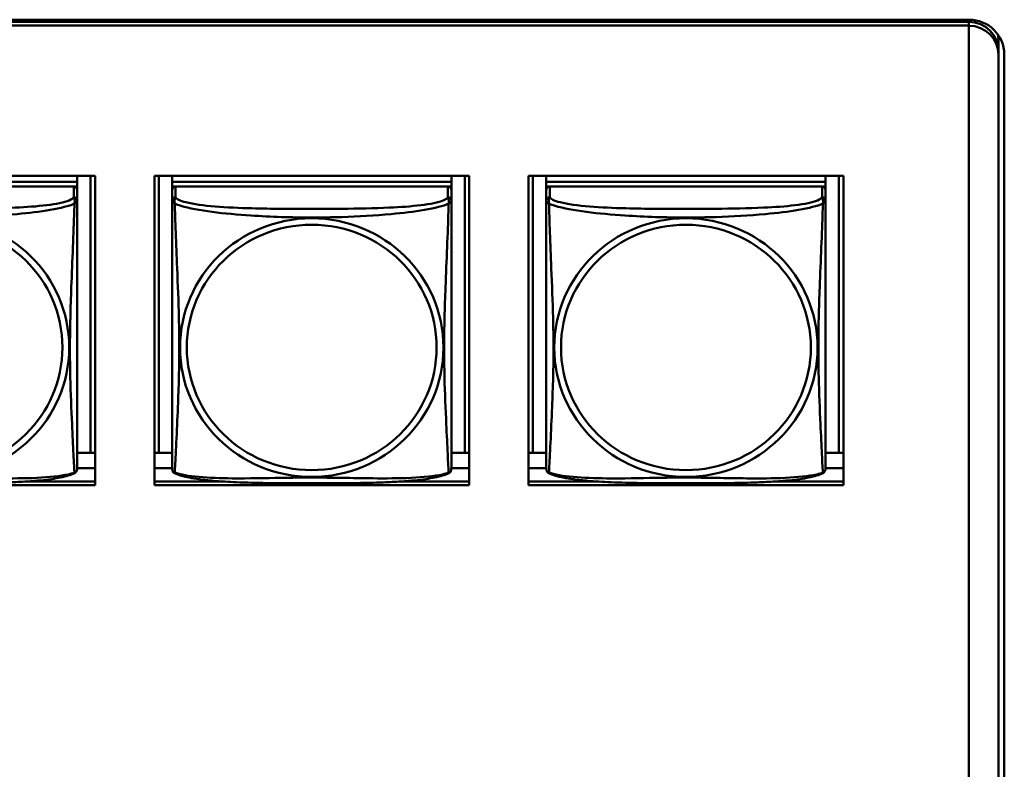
# Model space of a CAD drawing. Header units: inches. Extents: x 0.8 to 72.9, y -7.8 to 49.3.
# Tile 155 of 256: x 51.6 to 53.3, y 14.7 to 16. Entities that reach past the tile are written whole.
import ezdxf

# ---------------------------------------------------------------- set-up
doc = ezdxf.new("R2010")
doc.units = ezdxf.units.IN
doc.header["$MEASUREMENT"] = 0
doc.layers.add('Visible Edges(ROSSANSI)', color=7, linetype='Continuous', lineweight=50)
doc.layers.add('Visible Tangent Edges(ROSSANSI)', color=7, linetype='Continuous', lineweight=50)

msp = doc.modelspace()

# ---------------------------------------------------------------- linework, layer by layer
at = {"layer": 'Visible Edges(ROSSANSI)'}
for p, q in [((35.8647, 15.9996), (53.2398, 15.9996)), ((35.8647, 15.9958), (53.2398, 15.9958)), ((53.2398, 15.9898), (35.8647, 15.9898)), ((53.2398, 15.9898), (53.2398, 15.9894)), ((53.2398, 15.9894), (53.2398, 11.0361)), ((53.2898, 15.9643), (53.2898, 15.9499)), ((53.2899, 15.9402), (53.2899, 15.9466)), ((53.2899, 10.9871), (53.2899, 15.9402)), ((53.2998, 15.9407), (53.2998, 10.9876)), ((51.2291, 15.7353), (51.7616, 15.7353)), ((51.7314, 15.7255), (51.259, 15.7256)), ((51.259, 15.7256), (51.7314, 15.7255)), ((51.7314, 15.7353), (51.7314, 15.7255)), ((51.7314, 15.7255), (51.7314, 15.7173)), ((51.7314, 15.7255), (51.7314, 15.7255)), ((51.754, 15.7353), (51.754, 15.2668)), ((51.7616, 15.7353), (51.7616, 15.2126)), ((51.8621, 15.2126), (51.8621, 15.7353)), ((51.8621, 15.7353), (52.3946, 15.7353)), ((51.8693, 15.2668), (51.8693, 15.7353)), ((51.892, 15.7353), (51.892, 15.7255)), ((51.892, 15.7115), (51.892, 15.7353)), ((52.3644, 15.7255), (51.892, 15.7255)), ((51.892, 15.7255), (51.892, 15.7173)), ((51.892, 15.7255), (51.892, 15.7255)), ((51.892, 15.7255), (52.3644, 15.7255)), ((52.3644, 15.7353), (52.3644, 15.7255)), ((52.3644, 15.7255), (52.3644, 15.7173)), ((52.3644, 15.7255), (52.3644, 15.7255)), ((52.387, 15.7353), (52.387, 15.2668)), ((52.3946, 15.7353), (52.3946, 15.2126)), ((52.4951, 15.2126), (52.4951, 15.7353)), ((52.4951, 15.7353), (53.0276, 15.7353)), ((52.5023, 15.2668), (52.5023, 15.7353)), ((52.525, 15.7353), (52.525, 15.7255)), ((52.525, 15.7115), (52.525, 15.7353)), ((52.9974, 15.7255), (52.525, 15.7255)), ((52.525, 15.7255), (52.525, 15.7173)), ((52.525, 15.7255), (52.525, 15.7255)), ((52.525, 15.7255), (52.9974, 15.7255)), ((52.9974, 15.7353), (52.9974, 15.7255)), ((52.9974, 15.7255), (52.9974, 15.7173)), ((52.9974, 15.7255), (52.9974, 15.7255)), ((53.02, 15.7353), (53.02, 15.2668)), ((53.0276, 15.7353), (53.0276, 15.2126)), ((51.7255, 15.7173), (51.2649, 15.7173)), ((51.7256, 15.7173), (51.7314, 15.7173)), ((51.7314, 15.7173), (51.7314, 15.7116)), ((51.7314, 15.6938), (51.7314, 15.7115)), ((51.892, 15.7115), (51.8919, 15.2593)), ((51.892, 15.7116), (51.892, 15.7173)), ((51.892, 15.7173), (51.8978, 15.7173)), ((52.3585, 15.7173), (51.8979, 15.7173)), ((52.3586, 15.7173), (52.3644, 15.7173)), ((52.3644, 15.7173), (52.3644, 15.7116)), ((52.3644, 15.6938), (52.3644, 15.7115)), ((52.525, 15.7115), (52.5249, 15.2593)), ((52.525, 15.7116), (52.525, 15.7173)), ((52.525, 15.7173), (52.5308, 15.7173)), ((52.9915, 15.7173), (52.5309, 15.7173)), ((52.9916, 15.7173), (52.9974, 15.7173)), ((52.9974, 15.7173), (52.9974, 15.7116)), ((52.9974, 15.6938), (52.9974, 15.7115)), ((51.7314, 15.6938), (51.7314, 15.6938)), ((52.3644, 15.6938), (52.3644, 15.6938)), ((52.9974, 15.6938), (52.9974, 15.6938)), ((51.8919, 15.289), (51.8919, 15.2617)), ((52.5249, 15.289), (52.5249, 15.2617)), ((51.754, 15.2668), (51.7314, 15.2668)), ((51.754, 15.2668), (51.7616, 15.2671)), ((51.8693, 15.2668), (51.8621, 15.2671)), ((51.8919, 15.2668), (51.8693, 15.2668)), ((51.8919, 15.2617), (51.8919, 15.2593)), ((51.8919, 15.2416), (51.8919, 15.2593)), ((52.387, 15.2668), (52.3644, 15.2668)), ((52.387, 15.2668), (52.3946, 15.2671)), ((52.5023, 15.2668), (52.4951, 15.2671)), ((52.5249, 15.2668), (52.5023, 15.2668)), ((52.5249, 15.2617), (52.5249, 15.2593)), ((52.5249, 15.2416), (52.5249, 15.2593)), ((53.02, 15.2668), (52.9974, 15.2668)), ((53.02, 15.2668), (53.0276, 15.2671)), ((51.7616, 15.2411), (51.7314, 15.2411)), ((51.8919, 15.2411), (51.8621, 15.2411)), ((51.8919, 15.2416), (51.8919, 15.2416)), ((52.3946, 15.2411), (52.3644, 15.2411)), ((52.5249, 15.2411), (52.4951, 15.2411)), ((52.5249, 15.2416), (52.5249, 15.2416)), ((53.0276, 15.2411), (52.9974, 15.2411)), ((51.7616, 15.2126), (51.2291, 15.2126)), ((51.6459, 15.2186), (51.7616, 15.2186)), ((51.8621, 15.2186), (51.9773, 15.2186)), ((52.3946, 15.2126), (51.8621, 15.2126)), ((52.2791, 15.2186), (52.3946, 15.2186)), ((52.4951, 15.2186), (52.6101, 15.2186)), ((53.0276, 15.2126), (52.4951, 15.2126)), ((52.9124, 15.2186), (53.0276, 15.2186))]:
    msp.add_line(p, q, dxfattribs=at)
for centre, major_axis, start_param, end_param in [((53.2398, 15.9407), (0.06, 0), 0, 1.570796), ((53.2398, 15.9466), (0.0501, 0), 0, 1.570796), ((53.2398, 15.9402), (0.0501, 0), 0, 1.570796), ((53.2398, 15.9643), (0.05, 0), 0, 0.217864), ((51.7255, 15.7115), (0.00591, 0), 6.283162, 7.853958), ((51.8979, 15.7115), (-0.00591, 0), 4.712366, 6.283162), ((52.3585, 15.7115), (0.00591, 0), 6.283162, 7.853958), ((52.5309, 15.7115), (-0.00591, 0), 4.712366, 6.283162), ((52.9915, 15.7115), (0.00591, 0), 6.283162, 7.853958)]:
    msp.add_ellipse(centre, major_axis=major_axis, ratio=0.981793, start_param=start_param, end_param=end_param, dxfattribs=at)
for points, knots in [([(51.7314, 15.6938), (51.7314, 15.6918), (51.7314, 15.6883), (51.7314, 15.679), (51.7314, 15.6729), (51.7314, 15.6581), (51.7314, 15.6491), (51.7314, 15.6334), (51.7314, 15.6271), (51.7314, 15.6128), (51.7314, 15.6049), (51.7314, 15.5868), (51.7314, 15.5765), (51.7314, 15.5515), (51.7314, 15.5368), (51.7314, 15.5043), (51.7314, 15.4863), (51.7314, 15.4506), (51.7314, 15.4328), (51.7314, 15.3972), (51.7314, 15.3795), (51.7314, 15.3534), (51.7314, 15.3447), (51.7314, 15.3218), (51.7314, 15.3078), (51.7314, 15.2872), (51.7314, 15.2799), (51.7314, 15.2682), (51.7314, 15.2635), (51.7314, 15.2559), (51.7314, 15.2528), (51.7314, 15.2478), (51.7314, 15.2459), (51.7314, 15.2433), (51.7314, 15.2424), (51.7314, 15.2415), (51.7314, 15.2413), (51.7314, 15.241), (51.7314, 15.241), (51.7314, 15.2409), (51.7314, 15.2409), (51.7314, 15.2409), (51.7314, 15.2409), (51.7314, 15.2409), (51.7314, 15.2409), (51.7314, 15.2409), (51.7314, 15.2409), (51.7314, 15.2409), (51.7314, 15.2408), (51.7314, 15.2408), (51.7314, 15.2408), (51.7314, 15.2408), (51.7314, 15.2408), (51.7314, 15.2408), (51.7314, 15.2408), (51.7314, 15.2407), (51.7314, 15.2407), (51.7314, 15.2406), (51.7322, 15.2446), (51.7312, 15.2387)], [-1.737343, -1.737343, -1.737343, -1.737343, -1.672944, -1.672944, -1.604422, -1.604422, -1.52499, -1.52499, -1.474054, -1.474054, -1.413069, -1.413069, -1.334757, -1.334757, -1.223483, -1.223483, -1.085035, -1.085035, -0.946588, -0.946588, -0.80814, -0.80814, -0.738916, -0.738916, -0.621545, -0.621545, -0.551982, -0.551982, -0.498632, -0.498632, -0.453561, -0.453561, -0.41439, -0.41439, -0.383629, -0.383629, -0.368248, -0.368248, -0.360558, -0.360558, -0.356713, -0.356713, -0.35479, -0.35479, -0.353829, -0.353829, -0.353348, -0.353348, -0.353108, -0.353108, -0.353059, -0.353059, -0.352994, -0.352994, -0.352945, -0.352945, -0.352913, -0.352913, -0.352868, -0.352868, -0.352868, -0.352868]), ([(52.3644, 15.6938), (52.3644, 15.6918), (52.3644, 15.6883), (52.3644, 15.679), (52.3644, 15.6729), (52.3644, 15.6581), (52.3644, 15.6491), (52.3644, 15.6334), (52.3644, 15.6271), (52.3644, 15.6128), (52.3644, 15.6049), (52.3644, 15.5868), (52.3644, 15.5765), (52.3644, 15.5515), (52.3644, 15.5368), (52.3644, 15.5043), (52.3644, 15.4863), (52.3644, 15.4506), (52.3644, 15.4327), (52.3644, 15.3972), (52.3644, 15.3795), (52.3644, 15.3534), (52.3644, 15.3447), (52.3644, 15.3217), (52.3644, 15.3078), (52.3644, 15.2872), (52.3644, 15.2799), (52.3644, 15.2682), (52.3644, 15.2635), (52.3644, 15.2559), (52.3644, 15.2528), (52.3644, 15.2478), (52.3644, 15.2459), (52.3644, 15.2433), (52.3644, 15.2424), (52.3644, 15.2415), (52.3644, 15.2412), (52.3644, 15.241), (52.3644, 15.241), (52.3644, 15.2409), (52.3644, 15.2409), (52.3644, 15.2409), (52.3644, 15.2409), (52.3644, 15.2409), (52.3644, 15.2409), (52.3644, 15.2409), (52.3644, 15.2408), (52.3644, 15.2408), (52.3644, 15.2408), (52.3644, 15.2408), (52.3644, 15.2408), (52.3644, 15.2408), (52.3644, 15.2408), (52.3644, 15.2408), (52.3644, 15.2407), (52.3644, 15.2407), (52.3644, 15.2407), (52.3644, 15.2406), (52.3652, 15.2446), (52.3642, 15.2387)], [-1.737343, -1.737343, -1.737343, -1.737343, -1.672944, -1.672944, -1.604422, -1.604422, -1.52499, -1.52499, -1.474054, -1.474054, -1.413069, -1.413069, -1.334757, -1.334757, -1.223483, -1.223483, -1.085035, -1.085035, -0.946588, -0.946588, -0.80814, -0.80814, -0.738916, -0.738916, -0.621545, -0.621545, -0.551982, -0.551982, -0.498632, -0.498632, -0.453561, -0.453561, -0.41439, -0.41439, -0.383629, -0.383629, -0.368248, -0.368248, -0.360558, -0.360558, -0.356713, -0.356713, -0.35479, -0.35479, -0.353829, -0.353829, -0.353348, -0.353348, -0.353108, -0.353108, -0.353059, -0.353059, -0.352994, -0.352994, -0.352945, -0.352945, -0.352913, -0.352913, -0.352868, -0.352868, -0.352868, -0.352868]), ([(52.9974, 15.6938), (52.9974, 15.6917), (52.9974, 15.6883), (52.9974, 15.6789), (52.9974, 15.6729), (52.9974, 15.658), (52.9974, 15.6491), (52.9974, 15.6334), (52.9974, 15.627), (52.9974, 15.6128), (52.9974, 15.6049), (52.9974, 15.5868), (52.9974, 15.5765), (52.9974, 15.5515), (52.9974, 15.5368), (52.9974, 15.5043), (52.9974, 15.4863), (52.9974, 15.4506), (52.9974, 15.4327), (52.9974, 15.3972), (52.9974, 15.3795), (52.9974, 15.3534), (52.9974, 15.3447), (52.9974, 15.3217), (52.9974, 15.3078), (52.9974, 15.2872), (52.9974, 15.2799), (52.9974, 15.2682), (52.9974, 15.2635), (52.9974, 15.2559), (52.9974, 15.2527), (52.9974, 15.2478), (52.9974, 15.2459), (52.9974, 15.2433), (52.9974, 15.2424), (52.9974, 15.2415), (52.9974, 15.2412), (52.9974, 15.241), (52.9974, 15.2409), (52.9974, 15.2409), (52.9974, 15.2409), (52.9974, 15.2409), (52.9974, 15.2409), (52.9974, 15.2408), (52.9974, 15.2408), (52.9974, 15.2408), (52.9974, 15.2408), (52.9974, 15.2408), (52.9974, 15.2408), (52.9974, 15.2408), (52.9974, 15.2408), (52.9974, 15.2408), (52.9974, 15.2408), (52.9974, 15.2407), (52.9974, 15.2407), (52.9974, 15.2407), (52.9974, 15.2407), (52.9974, 15.2405), (52.9982, 15.2445), (52.9972, 15.2387)], [-1.737343, -1.737343, -1.737343, -1.737343, -1.672944, -1.672944, -1.604422, -1.604422, -1.52499, -1.52499, -1.474054, -1.474054, -1.413069, -1.413069, -1.334757, -1.334757, -1.223483, -1.223483, -1.085035, -1.085035, -0.946588, -0.946588, -0.80814, -0.80814, -0.738916, -0.738916, -0.621545, -0.621545, -0.551982, -0.551982, -0.498632, -0.498632, -0.453561, -0.453561, -0.41439, -0.41439, -0.383629, -0.383629, -0.368248, -0.368248, -0.360558, -0.360558, -0.356713, -0.356713, -0.35479, -0.35479, -0.353829, -0.353829, -0.353348, -0.353348, -0.353108, -0.353108, -0.353059, -0.353059, -0.352994, -0.352994, -0.352945, -0.352945, -0.352913, -0.352913, -0.352868, -0.352868, -0.352868, -0.352868]), ([(51.8919, 15.2416), (51.8919, 15.2415), (51.8919, 15.2414), (51.8919, 15.2413), (51.8919, 15.2412), (51.8919, 15.2411), (51.8919, 15.241), (51.8919, 15.241), (51.8919, 15.2409), (51.8919, 15.2409), (51.8919, 15.2409), (51.8919, 15.2409), (51.8919, 15.2409), (51.8919, 15.2409), (51.8919, 15.2409), (51.8919, 15.2409), (51.8919, 15.2409), (51.8919, 15.2408), (51.8919, 15.2408), (51.8919, 15.2408), (51.8919, 15.2408), (51.8919, 15.2408), (51.8919, 15.2408), (51.8919, 15.2408), (51.8919, 15.2408), (51.8919, 15.2407), (51.8919, 15.2407), (51.8919, 15.2405), (51.8913, 15.2437), (51.8921, 15.2387)], [-1.737338, -1.737338, -1.737338, -1.737338, -1.7319152, -1.7319152, -1.7264924, -1.7264924, -1.72106959, -1.72106959, -1.71564679, -1.71564679, -1.71293539, -1.71293539, -1.71157969, -1.71157969, -1.71090184, -1.71090184, -1.71056291, -1.71056291, -1.71045007, -1.71045007, -1.71040727, -1.71040727, -1.71034618, -1.71034618, -1.71029647, -1.71029647, -1.71026337, -1.71026337, -1.71022399, -1.71022399, -1.71022399, -1.71022399]), ([(52.5249, 15.2416), (52.5249, 15.2415), (52.5249, 15.2414), (52.5249, 15.2412), (52.5249, 15.2412), (52.5249, 15.2411), (52.5249, 15.241), (52.5249, 15.2409), (52.5249, 15.2409), (52.5249, 15.2409), (52.5249, 15.2409), (52.5249, 15.2409), (52.5249, 15.2409), (52.5249, 15.2409), (52.5249, 15.2409), (52.5249, 15.2408), (52.5249, 15.2408), (52.5249, 15.2408), (52.5249, 15.2408), (52.5249, 15.2408), (52.5249, 15.2408), (52.5249, 15.2408), (52.5249, 15.2408), (52.5249, 15.2408), (52.5249, 15.2407), (52.5249, 15.2407), (52.5249, 15.2407), (52.5249, 15.2405), (52.5243, 15.2437), (52.5251, 15.2387)], [-1.737338, -1.737338, -1.737338, -1.737338, -1.7319152, -1.7319152, -1.7264924, -1.7264924, -1.72106959, -1.72106959, -1.71564679, -1.71564679, -1.71293539, -1.71293539, -1.71157969, -1.71157969, -1.71090184, -1.71090184, -1.71056291, -1.71056291, -1.71045007, -1.71045007, -1.71040727, -1.71040727, -1.71034618, -1.71034618, -1.71029647, -1.71029647, -1.71026337, -1.71026337, -1.71022399, -1.71022399, -1.71022399, -1.71022399]), ([(51.7272, 15.2328), (51.7238, 15.231), (51.7203, 15.2297), (51.7123, 15.2273), (51.7078, 15.2263), (51.6984, 15.2244), (51.6934, 15.2235), (51.6822, 15.222), (51.676, 15.2212), (51.6621, 15.2198), (51.6544, 15.2192), (51.6365, 15.218), (51.6263, 15.2175), (51.6014, 15.2166), (51.5867, 15.2162), (51.555, 15.2158), (51.538, 15.2157), (51.504, 15.2156), (51.487, 15.2156), (51.453, 15.2157), (51.436, 15.2158), (51.4019, 15.2163), (51.3848, 15.2167), (51.3546, 15.218), (51.3414, 15.2187), (51.3205, 15.2206), (51.3124, 15.2214), (51.2988, 15.2233), (51.2931, 15.2242), (51.283, 15.2262), (51.2786, 15.2272), (51.2704, 15.2296), (51.2667, 15.2309), (51.2631, 15.2328)], [-1.678204, -1.678204, -1.678204, -1.678204, -1.629816, -1.629816, -1.580861, -1.580861, -1.532582, -1.532582, -1.479316, -1.479316, -1.416961, -1.416961, -1.337798, -1.337798, -1.226353, -1.226353, -1.09702, -1.09702, -0.967687, -0.967687, -0.838354, -0.838354, -0.709021, -0.709021, -0.60577, -0.60577, -0.53827, -0.53827, -0.483941, -0.483941, -0.435529, -0.435529, -0.384876, -0.384876, -0.384876, -0.384876]), ([(51.7272, 15.2328), (51.7277, 15.2331), (51.7283, 15.2334), (51.7292, 15.2343), (51.7295, 15.2347), (51.7302, 15.2356), (51.7304, 15.2361), (51.7308, 15.2369), (51.7309, 15.2373), (51.7311, 15.238), (51.7312, 15.2384), (51.7312, 15.2387)], [0.0227374, 0.0227374, 0.0227374, 0.0227374, 0.02954725, 0.02954725, 0.03635709, 0.03635709, 0.04316693, 0.04316693, 0.04997677, 0.04997677, 0.05678661, 0.05678661, 0.05678661, 0.05678661]), ([(51.8961, 15.2328), (51.8956, 15.2331), (51.8951, 15.2334), (51.8942, 15.2343), (51.8938, 15.2347), (51.8932, 15.2356), (51.8929, 15.2361), (51.8926, 15.2369), (51.8924, 15.2373), (51.8922, 15.238), (51.8922, 15.2384), (51.8921, 15.2387)], [0.02273801, 0.02273801, 0.02273801, 0.02273801, 0.02955005, 0.02955005, 0.03636208, 0.03636208, 0.04317412, 0.04317412, 0.04998616, 0.04998616, 0.05679819, 0.05679819, 0.05679819, 0.05679819]), ([(52.3602, 15.2328), (52.3568, 15.231), (52.3533, 15.2297), (52.3453, 15.2273), (52.3408, 15.2262), (52.3314, 15.2244), (52.3264, 15.2235), (52.3152, 15.2219), (52.309, 15.2212), (52.2951, 15.2198), (52.2874, 15.2192), (52.2695, 15.218), (52.2593, 15.2175), (52.2344, 15.2166), (52.2197, 15.2162), (52.188, 15.2158), (52.171, 15.2157), (52.137, 15.2156), (52.12, 15.2156), (52.086, 15.2157), (52.069, 15.2158), (52.0349, 15.2162), (52.0178, 15.2166), (51.9876, 15.2179), (51.9744, 15.2187), (51.9535, 15.2205), (51.9454, 15.2214), (51.9318, 15.2232), (51.9261, 15.2242), (51.916, 15.2261), (51.9116, 15.2272), (51.9034, 15.2296), (51.8997, 15.2309), (51.8961, 15.2328)], [-1.678204, -1.678204, -1.678204, -1.678204, -1.629816, -1.629816, -1.580861, -1.580861, -1.532582, -1.532582, -1.479316, -1.479316, -1.416961, -1.416961, -1.337798, -1.337798, -1.226353, -1.226353, -1.09702, -1.09702, -0.967687, -0.967687, -0.838354, -0.838354, -0.709021, -0.709021, -0.60577, -0.60577, -0.53827, -0.53827, -0.483941, -0.483941, -0.435529, -0.435529, -0.384876, -0.384876, -0.384876, -0.384876]), ([(52.3602, 15.2328), (52.3607, 15.2331), (52.3613, 15.2334), (52.3622, 15.2343), (52.3625, 15.2347), (52.3632, 15.2356), (52.3634, 15.236), (52.3638, 15.2369), (52.3639, 15.2373), (52.3641, 15.238), (52.3642, 15.2384), (52.3642, 15.2387)], [0.0227374, 0.0227374, 0.0227374, 0.0227374, 0.02954725, 0.02954725, 0.03635709, 0.03635709, 0.04316693, 0.04316693, 0.04997677, 0.04997677, 0.05678661, 0.05678661, 0.05678661, 0.05678661]), ([(52.5291, 15.2328), (52.5286, 15.2331), (52.5281, 15.2334), (52.5272, 15.2343), (52.5268, 15.2347), (52.5262, 15.2356), (52.5259, 15.236), (52.5256, 15.2369), (52.5254, 15.2373), (52.5252, 15.238), (52.5252, 15.2384), (52.5251, 15.2387)], [0.02273801, 0.02273801, 0.02273801, 0.02273801, 0.02955005, 0.02955005, 0.03636208, 0.03636208, 0.04317412, 0.04317412, 0.04998616, 0.04998616, 0.05679819, 0.05679819, 0.05679819, 0.05679819]), ([(52.9932, 15.2328), (52.9898, 15.231), (52.9863, 15.2297), (52.9783, 15.2273), (52.9738, 15.2262), (52.9644, 15.2243), (52.9594, 15.2235), (52.9482, 15.2219), (52.942, 15.2212), (52.9281, 15.2198), (52.9204, 15.2192), (52.9025, 15.218), (52.8923, 15.2175), (52.8674, 15.2165), (52.8527, 15.2162), (52.821, 15.2158), (52.804, 15.2157), (52.77, 15.2156), (52.753, 15.2156), (52.719, 15.2157), (52.702, 15.2157), (52.6679, 15.2162), (52.6508, 15.2166), (52.6206, 15.2179), (52.6074, 15.2187), (52.5865, 15.2205), (52.5784, 15.2214), (52.5648, 15.2232), (52.5591, 15.2241), (52.549, 15.2261), (52.5446, 15.2272), (52.5364, 15.2296), (52.5327, 15.2309), (52.5291, 15.2328)], [-1.678204, -1.678204, -1.678204, -1.678204, -1.629816, -1.629816, -1.580861, -1.580861, -1.532582, -1.532582, -1.479316, -1.479316, -1.416961, -1.416961, -1.337798, -1.337798, -1.226353, -1.226353, -1.09702, -1.09702, -0.967687, -0.967687, -0.838354, -0.838354, -0.709021, -0.709021, -0.60577, -0.60577, -0.53827, -0.53827, -0.483941, -0.483941, -0.435529, -0.435529, -0.384876, -0.384876, -0.384876, -0.384876]), ([(52.9932, 15.2328), (52.9937, 15.2331), (52.9943, 15.2334), (52.9952, 15.2342), (52.9955, 15.2347), (52.9962, 15.2356), (52.9964, 15.236), (52.9968, 15.2369), (52.9969, 15.2373), (52.9971, 15.238), (52.9972, 15.2383), (52.9972, 15.2387)], [0.0227374, 0.0227374, 0.0227374, 0.0227374, 0.02954725, 0.02954725, 0.03635709, 0.03635709, 0.04316693, 0.04316693, 0.04997677, 0.04997677, 0.05678661, 0.05678661, 0.05678661, 0.05678661])]:
    msp.add_open_spline(points, degree=3, knots=knots, dxfattribs=at)
at = {"layer": 'Visible Tangent Edges(ROSSANSI)'}
for p, q in [((53.2398, 15.9996), (53.2398, 15.9958)), ((53.2398, 15.9958), (53.2398, 15.9898)), ((51.7255, 15.7173), (51.7255, 15.6996)), ((51.892, 15.7115), (51.892, 15.6938)), ((51.8979, 15.6996), (51.8979, 15.7173)), ((52.3585, 15.7173), (52.3585, 15.6996)), ((52.525, 15.7115), (52.525, 15.6938)), ((52.5309, 15.6996), (52.5309, 15.7173)), ((52.9915, 15.7173), (52.9915, 15.6996))]:
    msp.add_line(p, q, dxfattribs=at)
for centre, major_axis, start_param, end_param in [((51.7255, 15.6938), (0.00591, 0), 6.283162, 7.853958), ((51.8979, 15.6938), (-0.00591, 0), 4.712366, 6.283162), ((52.3585, 15.6938), (0.00591, 0), 6.283162, 7.853958), ((52.5309, 15.6938), (-0.00591, 0), 4.712366, 6.283162), ((52.9915, 15.6938), (0.00591, 0), 6.283162, 7.853958)]:
    msp.add_ellipse(centre, major_axis=major_axis, ratio=0.981793, start_param=start_param, end_param=end_param, dxfattribs=at)
for centre, major_axis in [((51.4952, 15.4451), (0.2227, 0)), ((52.1282, 15.4451), (0.2227, 0)), ((52.7612, 15.4451), (0.2227, 0)), ((51.4952, 15.4454), (0.2113, 0)), ((52.1282, 15.4453), (0.2113, 0)), ((52.7612, 15.4453), (0.2113, 0))]:
    msp.add_ellipse(centre, major_axis=major_axis, ratio=0.981793, dxfattribs=at)
for points, knots in [([(51.7255, 15.6996), (51.7249, 15.6977), (51.7222, 15.6957), (51.7178, 15.6939), (51.7097, 15.6906), (51.6958, 15.6879), (51.6796, 15.6859), (51.6635, 15.6839), (51.6453, 15.6826), (51.6267, 15.6817), (51.6003, 15.6804), (51.573, 15.68), (51.5459, 15.6798), (51.529, 15.6797), (51.5121, 15.6797), (51.4952, 15.6797), (51.4613, 15.6797), (51.4275, 15.6797), (51.3938, 15.6806), (51.3518, 15.6817), (51.3078, 15.6844), (51.2823, 15.6909), (51.2722, 15.6934), (51.2658, 15.6965), (51.2649, 15.6997)], [0.325731, 0.325731, 0.325731, 0.325731, 0.404774, 0.404774, 0.404774, 0.550532, 0.550532, 0.550532, 0.69629, 0.69629, 0.69629, 0.902598, 0.902598, 0.902598, 1.03154, 1.03154, 1.03154, 1.289425, 1.289425, 1.289425, 1.610774, 1.610774, 1.610774, 1.73735, 1.73735, 1.73735, 1.73735]), ([(51.7255, 15.6996), (51.7256, 15.6993), (51.7257, 15.6989), (51.726, 15.6981), (51.7262, 15.6977), (51.7264, 15.697), (51.7265, 15.6967), (51.7267, 15.6962), (51.7268, 15.696), (51.7269, 15.6954), (51.727, 15.6949), (51.7272, 15.6936), (51.7273, 15.6927), (51.7272, 15.6907), (51.7271, 15.6897), (51.7269, 15.6886)], [-0.0844808, -0.0844808, -0.0844808, -0.0844808, -0.06943799, -0.06943799, -0.05587828, -0.05587828, -0.04740346, -0.04740346, -0.04210669, -0.04210669, -0.03151317, -0.03151317, -0.01456352, -0.01456352, 0.00026741, 0.00026741, 0.00026741, 0.00026741]), ([(51.7269, 15.6886), (51.7276, 15.6891), (51.7283, 15.6897), (51.7294, 15.6906), (51.7299, 15.691), (51.7305, 15.6915), (51.7306, 15.6917), (51.7309, 15.692), (51.7309, 15.6921), (51.7311, 15.6923), (51.7311, 15.6924), (51.7313, 15.6927), (51.7313, 15.6929), (51.7314, 15.6933), (51.7314, 15.6936), (51.7314, 15.6938)], [-0.00026741, -0.00026741, -0.00026741, -0.00026741, 0.01456352, 0.01456352, 0.03151317, 0.03151317, 0.04210669, 0.04210669, 0.04740346, 0.04740346, 0.05587828, 0.05587828, 0.06943799, 0.06943799, 0.08447444, 0.08447444, 0.08447444, 0.08447444]), ([(51.892, 15.6938), (51.892, 15.6913), (51.892, 15.6867), (51.892, 15.6805), (51.8919, 15.6693), (51.8919, 15.6529), (51.8919, 15.635), (51.8919, 15.6172), (51.8919, 15.598), (51.8919, 15.5788), (51.8919, 15.5517), (51.8919, 15.5245), (51.8919, 15.4978), (51.8919, 15.481), (51.8919, 15.4644), (51.8919, 15.4478), (51.8919, 15.4145), (51.8919, 15.3813), (51.8919, 15.3491), (51.8919, 15.309), (51.8919, 15.2685), (51.8919, 15.2499), (51.8919, 15.2426), (51.8919, 15.2394), (51.8919, 15.2416)], [0.325731, 0.325731, 0.325731, 0.325731, 0.404774, 0.404774, 0.404774, 0.550532, 0.550532, 0.550532, 0.69629, 0.69629, 0.69629, 0.902598, 0.902598, 0.902598, 1.03154, 1.03154, 1.03154, 1.289425, 1.289425, 1.289425, 1.610774, 1.610774, 1.610774, 1.73735, 1.73735, 1.73735, 1.73735]), ([(51.892, 15.6938), (51.892, 15.6935), (51.892, 15.6933), (51.892, 15.6929), (51.8921, 15.6927), (51.8922, 15.6924), (51.8923, 15.6923), (51.8924, 15.6921), (51.8925, 15.692), (51.8927, 15.6917), (51.8929, 15.6915), (51.8935, 15.691), (51.8939, 15.6906), (51.8951, 15.6896), (51.8957, 15.6891), (51.8965, 15.6886)], [-0.0844808, -0.0844808, -0.0844808, -0.0844808, -0.06943799, -0.06943799, -0.05587828, -0.05587828, -0.04740346, -0.04740346, -0.04210669, -0.04210669, -0.03151317, -0.03151317, -0.01456352, -0.01456352, 0.00026741, 0.00026741, 0.00026741, 0.00026741]), ([(51.8965, 15.6886), (51.8963, 15.6897), (51.8962, 15.6907), (51.8961, 15.6927), (51.8961, 15.6936), (51.8963, 15.6949), (51.8964, 15.6954), (51.8966, 15.696), (51.8966, 15.6962), (51.8968, 15.6967), (51.8969, 15.697), (51.8972, 15.6977), (51.8973, 15.6981), (51.8976, 15.6989), (51.8978, 15.6993), (51.8979, 15.6996)], [-0.00026741, -0.00026741, -0.00026741, -0.00026741, 0.01456352, 0.01456352, 0.03151317, 0.03151317, 0.04210669, 0.04210669, 0.04740346, 0.04740346, 0.05587828, 0.05587828, 0.06943799, 0.06943799, 0.0844808, 0.0844808, 0.0844808, 0.0844808]), ([(52.3585, 15.6996), (52.3579, 15.6977), (52.3552, 15.6957), (52.3508, 15.6939), (52.3427, 15.6906), (52.3288, 15.6879), (52.3126, 15.6859), (52.2965, 15.6839), (52.2783, 15.6825), (52.2597, 15.6817), (52.2333, 15.6804), (52.206, 15.68), (52.1789, 15.6798), (52.162, 15.6797), (52.1451, 15.6797), (52.1282, 15.6797), (52.0943, 15.6797), (52.0605, 15.6797), (52.0268, 15.6806), (51.9848, 15.6817), (51.9408, 15.6844), (51.9153, 15.6908), (51.9052, 15.6934), (51.8988, 15.6965), (51.8979, 15.6996)], [0.325731, 0.325731, 0.325731, 0.325731, 0.404774, 0.404774, 0.404774, 0.550532, 0.550532, 0.550532, 0.69629, 0.69629, 0.69629, 0.902598, 0.902598, 0.902598, 1.03154, 1.03154, 1.03154, 1.289425, 1.289425, 1.289425, 1.610774, 1.610774, 1.610774, 1.73735, 1.73735, 1.73735, 1.73735]), ([(52.3585, 15.6996), (52.3586, 15.6993), (52.3587, 15.6989), (52.359, 15.6981), (52.3592, 15.6977), (52.3594, 15.697), (52.3595, 15.6967), (52.3597, 15.6962), (52.3598, 15.696), (52.3599, 15.6954), (52.36, 15.6949), (52.3602, 15.6936), (52.3603, 15.6927), (52.3602, 15.6907), (52.3601, 15.6897), (52.3599, 15.6885)], [-0.0844808, -0.0844808, -0.0844808, -0.0844808, -0.06943799, -0.06943799, -0.05587828, -0.05587828, -0.04740346, -0.04740346, -0.04210669, -0.04210669, -0.03151317, -0.03151317, -0.01456352, -0.01456352, 0.00026741, 0.00026741, 0.00026741, 0.00026741]), ([(52.3599, 15.6885), (52.3606, 15.6891), (52.3613, 15.6896), (52.3624, 15.6906), (52.3629, 15.691), (52.3635, 15.6915), (52.3636, 15.6917), (52.3639, 15.692), (52.3639, 15.692), (52.3641, 15.6923), (52.3641, 15.6924), (52.3643, 15.6927), (52.3643, 15.6929), (52.3644, 15.6933), (52.3644, 15.6935), (52.3644, 15.6938)], [-0.00026741, -0.00026741, -0.00026741, -0.00026741, 0.01456352, 0.01456352, 0.03151317, 0.03151317, 0.04210669, 0.04210669, 0.04740346, 0.04740346, 0.05587828, 0.05587828, 0.06943799, 0.06943799, 0.08447444, 0.08447444, 0.08447444, 0.08447444]), ([(52.525, 15.6938), (52.525, 15.6913), (52.525, 15.6866), (52.525, 15.6805), (52.5249, 15.6693), (52.5249, 15.6529), (52.5249, 15.635), (52.5249, 15.6172), (52.5249, 15.598), (52.5249, 15.5788), (52.5249, 15.5517), (52.5249, 15.5245), (52.5249, 15.4977), (52.5249, 15.481), (52.5249, 15.4644), (52.5249, 15.4478), (52.5249, 15.4145), (52.5249, 15.3813), (52.5249, 15.3491), (52.5249, 15.309), (52.5249, 15.2685), (52.5249, 15.2499), (52.5249, 15.2426), (52.5249, 15.2393), (52.5249, 15.2416)], [0.325731, 0.325731, 0.325731, 0.325731, 0.404774, 0.404774, 0.404774, 0.550532, 0.550532, 0.550532, 0.69629, 0.69629, 0.69629, 0.902598, 0.902598, 0.902598, 1.03154, 1.03154, 1.03154, 1.289425, 1.289425, 1.289425, 1.610774, 1.610774, 1.610774, 1.73735, 1.73735, 1.73735, 1.73735]), ([(52.525, 15.6938), (52.525, 15.6935), (52.525, 15.6933), (52.525, 15.6929), (52.5251, 15.6927), (52.5252, 15.6924), (52.5253, 15.6923), (52.5254, 15.692), (52.5255, 15.692), (52.5257, 15.6917), (52.5259, 15.6915), (52.5265, 15.691), (52.5269, 15.6906), (52.5281, 15.6896), (52.5287, 15.6891), (52.5295, 15.6885)], [-0.0844808, -0.0844808, -0.0844808, -0.0844808, -0.06943799, -0.06943799, -0.05587828, -0.05587828, -0.04740346, -0.04740346, -0.04210669, -0.04210669, -0.03151317, -0.03151317, -0.01456352, -0.01456352, 0.00026741, 0.00026741, 0.00026741, 0.00026741]), ([(52.5295, 15.6885), (52.5293, 15.6897), (52.5292, 15.6907), (52.5291, 15.6927), (52.5291, 15.6936), (52.5293, 15.6949), (52.5294, 15.6954), (52.5296, 15.696), (52.5296, 15.6962), (52.5298, 15.6967), (52.5299, 15.697), (52.5302, 15.6977), (52.5303, 15.6981), (52.5306, 15.6989), (52.5308, 15.6992), (52.5309, 15.6996)], [-0.00026741, -0.00026741, -0.00026741, -0.00026741, 0.01456352, 0.01456352, 0.03151317, 0.03151317, 0.04210669, 0.04210669, 0.04740346, 0.04740346, 0.05587828, 0.05587828, 0.06943799, 0.06943799, 0.0844808, 0.0844808, 0.0844808, 0.0844808]), ([(52.9915, 15.6996), (52.9909, 15.6976), (52.9882, 15.6957), (52.9838, 15.6939), (52.9757, 15.6906), (52.9618, 15.6879), (52.9456, 15.6858), (52.9295, 15.6838), (52.9113, 15.6825), (52.8927, 15.6817), (52.8663, 15.6804), (52.839, 15.68), (52.8119, 15.6798), (52.795, 15.6797), (52.7781, 15.6797), (52.7612, 15.6797), (52.7273, 15.6797), (52.6935, 15.6797), (52.6598, 15.6806), (52.6178, 15.6817), (52.5738, 15.6844), (52.5483, 15.6908), (52.5382, 15.6934), (52.5318, 15.6965), (52.5309, 15.6996)], [0.325731, 0.325731, 0.325731, 0.325731, 0.404774, 0.404774, 0.404774, 0.550532, 0.550532, 0.550532, 0.69629, 0.69629, 0.69629, 0.902598, 0.902598, 0.902598, 1.03154, 1.03154, 1.03154, 1.289425, 1.289425, 1.289425, 1.610774, 1.610774, 1.610774, 1.73735, 1.73735, 1.73735, 1.73735]), ([(52.9915, 15.6996), (52.9916, 15.6992), (52.9917, 15.6989), (52.992, 15.6981), (52.9922, 15.6977), (52.9924, 15.697), (52.9925, 15.6967), (52.9927, 15.6962), (52.9928, 15.696), (52.9929, 15.6953), (52.993, 15.6949), (52.9932, 15.6936), (52.9933, 15.6927), (52.9932, 15.6907), (52.9931, 15.6897), (52.9929, 15.6885)], [-0.0844808, -0.0844808, -0.0844808, -0.0844808, -0.06943799, -0.06943799, -0.05587828, -0.05587828, -0.04740346, -0.04740346, -0.04210669, -0.04210669, -0.03151317, -0.03151317, -0.01456352, -0.01456352, 0.00026741, 0.00026741, 0.00026741, 0.00026741]), ([(52.9929, 15.6885), (52.9936, 15.6891), (52.9943, 15.6896), (52.9954, 15.6906), (52.9959, 15.691), (52.9965, 15.6915), (52.9966, 15.6917), (52.9969, 15.692), (52.9969, 15.692), (52.9971, 15.6922), (52.9971, 15.6924), (52.9973, 15.6927), (52.9973, 15.6929), (52.9974, 15.6933), (52.9974, 15.6935), (52.9974, 15.6938)], [-0.00026741, -0.00026741, -0.00026741, -0.00026741, 0.01456352, 0.01456352, 0.03151317, 0.03151317, 0.04210669, 0.04210669, 0.04740346, 0.04740346, 0.05587828, 0.05587828, 0.06943799, 0.06943799, 0.08447444, 0.08447444, 0.08447444, 0.08447444]), ([(51.2635, 15.6886), (51.2663, 15.6873), (51.2698, 15.686), (51.2738, 15.6848), (51.3014, 15.6765), (51.3485, 15.6713), (51.392, 15.6684), (51.4269, 15.6661), (51.4611, 15.6651), (51.4952, 15.6651), (51.5122, 15.6651), (51.5293, 15.6654), (51.5464, 15.6659), (51.5739, 15.6668), (51.6021, 15.6684), (51.6297, 15.6709), (51.6493, 15.6727), (51.6686, 15.675), (51.6859, 15.678), (51.7031, 15.6809), (51.718, 15.6845), (51.7269, 15.6886)], [-1.657319, -1.657319, -1.657319, -1.657319, -1.610774, -1.610774, -1.610774, -1.289425, -1.289425, -1.289425, -1.03154, -1.03154, -1.03154, -0.902598, -0.902598, -0.902598, -0.69629, -0.69629, -0.69629, -0.550532, -0.550532, -0.550532, -0.405761, -0.405761, -0.405761, -0.405761]), ([(51.7269, 15.6886), (51.7267, 15.6846), (51.7266, 15.68), (51.7265, 15.6751), (51.7254, 15.6407), (51.7232, 15.5915), (51.7215, 15.5475), (51.7202, 15.5122), (51.7192, 15.4786), (51.7192, 15.4452), (51.7192, 15.4284), (51.7194, 15.4117), (51.7198, 15.395), (51.7205, 15.3682), (51.7216, 15.3411), (51.7228, 15.3153), (51.7236, 15.2971), (51.7245, 15.2796), (51.7252, 15.2649), (51.7259, 15.2502), (51.7265, 15.2386), (51.7268, 15.2336)], [-1.657319, -1.657319, -1.657319, -1.657319, -1.610774, -1.610774, -1.610774, -1.289425, -1.289425, -1.289425, -1.03154, -1.03154, -1.03154, -0.902598, -0.902598, -0.902598, -0.69629, -0.69629, -0.69629, -0.550532, -0.550532, -0.550532, -0.405761, -0.405761, -0.405761, -0.405761]), ([(51.8965, 15.6886), (51.8993, 15.6873), (51.9028, 15.686), (51.9068, 15.6848), (51.9344, 15.6764), (51.9815, 15.6713), (52.025, 15.6684), (52.0599, 15.6661), (52.0941, 15.6651), (52.1282, 15.6651), (52.1452, 15.6651), (52.1623, 15.6653), (52.1794, 15.6659), (52.2069, 15.6668), (52.2351, 15.6683), (52.2627, 15.6709), (52.2823, 15.6727), (52.3016, 15.675), (52.3189, 15.678), (52.3361, 15.6809), (52.351, 15.6845), (52.3599, 15.6885)], [-1.657319, -1.657319, -1.657319, -1.657319, -1.610774, -1.610774, -1.610774, -1.289425, -1.289425, -1.289425, -1.03154, -1.03154, -1.03154, -0.902598, -0.902598, -0.902598, -0.69629, -0.69629, -0.69629, -0.550532, -0.550532, -0.550532, -0.405761, -0.405761, -0.405761, -0.405761]), ([(51.8965, 15.2336), (51.8966, 15.2352), (51.8967, 15.2375), (51.8969, 15.2404), (51.898, 15.2602), (51.9001, 15.3034), (51.9018, 15.3449), (51.9032, 15.3782), (51.9042, 15.4117), (51.9042, 15.4452), (51.9042, 15.4619), (51.9039, 15.4787), (51.9035, 15.4957), (51.9028, 15.5229), (51.9017, 15.5509), (51.9005, 15.5795), (51.8997, 15.5997), (51.8989, 15.6202), (51.8981, 15.6394), (51.8974, 15.6585), (51.8968, 15.6762), (51.8965, 15.6886)], [-1.657319, -1.657319, -1.657319, -1.657319, -1.610774, -1.610774, -1.610774, -1.289425, -1.289425, -1.289425, -1.03154, -1.03154, -1.03154, -0.902598, -0.902598, -0.902598, -0.69629, -0.69629, -0.69629, -0.550532, -0.550532, -0.550532, -0.405761, -0.405761, -0.405761, -0.405761]), ([(52.3599, 15.6885), (52.3597, 15.6846), (52.3596, 15.68), (52.3595, 15.675), (52.3584, 15.6406), (52.3562, 15.5914), (52.3545, 15.5475), (52.3532, 15.5122), (52.3522, 15.4786), (52.3522, 15.4452), (52.3522, 15.4284), (52.3524, 15.4117), (52.3528, 15.395), (52.3535, 15.3682), (52.3546, 15.3411), (52.3558, 15.3153), (52.3566, 15.2971), (52.3575, 15.2796), (52.3582, 15.2648), (52.3589, 15.2502), (52.3595, 15.2386), (52.3598, 15.2336)], [-1.657319, -1.657319, -1.657319, -1.657319, -1.610774, -1.610774, -1.610774, -1.289425, -1.289425, -1.289425, -1.03154, -1.03154, -1.03154, -0.902598, -0.902598, -0.902598, -0.69629, -0.69629, -0.69629, -0.550532, -0.550532, -0.550532, -0.405761, -0.405761, -0.405761, -0.405761]), ([(52.5295, 15.6885), (52.5323, 15.6872), (52.5358, 15.686), (52.5398, 15.6848), (52.5674, 15.6764), (52.6145, 15.6713), (52.658, 15.6684), (52.6929, 15.6661), (52.7271, 15.6651), (52.7612, 15.6651), (52.7782, 15.6651), (52.7953, 15.6653), (52.8124, 15.6659), (52.8399, 15.6667), (52.8681, 15.6683), (52.8957, 15.6709), (52.9153, 15.6727), (52.9346, 15.675), (52.9519, 15.6779), (52.9691, 15.6809), (52.984, 15.6845), (52.9929, 15.6885)], [-1.657319, -1.657319, -1.657319, -1.657319, -1.610774, -1.610774, -1.610774, -1.289425, -1.289425, -1.289425, -1.03154, -1.03154, -1.03154, -0.902598, -0.902598, -0.902598, -0.69629, -0.69629, -0.69629, -0.550532, -0.550532, -0.550532, -0.405761, -0.405761, -0.405761, -0.405761]), ([(52.5295, 15.2336), (52.5296, 15.2352), (52.5297, 15.2375), (52.5299, 15.2404), (52.531, 15.2602), (52.5331, 15.3034), (52.5348, 15.3449), (52.5362, 15.3782), (52.5372, 15.4117), (52.5372, 15.4451), (52.5372, 15.4619), (52.5369, 15.4786), (52.5365, 15.4957), (52.5358, 15.5229), (52.5347, 15.5509), (52.5335, 15.5795), (52.5327, 15.5997), (52.5319, 15.6201), (52.5311, 15.6394), (52.5304, 15.6585), (52.5298, 15.6762), (52.5295, 15.6885)], [-1.657319, -1.657319, -1.657319, -1.657319, -1.610774, -1.610774, -1.610774, -1.289425, -1.289425, -1.289425, -1.03154, -1.03154, -1.03154, -0.902598, -0.902598, -0.902598, -0.69629, -0.69629, -0.69629, -0.550532, -0.550532, -0.550532, -0.405761, -0.405761, -0.405761, -0.405761]), ([(52.9929, 15.6885), (52.9927, 15.6846), (52.9926, 15.68), (52.9925, 15.675), (52.9914, 15.6406), (52.9892, 15.5914), (52.9875, 15.5475), (52.9862, 15.5122), (52.9852, 15.4786), (52.9852, 15.4451), (52.9852, 15.4284), (52.9854, 15.4117), (52.9858, 15.395), (52.9865, 15.3682), (52.9876, 15.341), (52.9888, 15.3153), (52.9896, 15.2971), (52.9905, 15.2795), (52.9912, 15.2648), (52.9919, 15.2502), (52.9925, 15.2386), (52.9928, 15.2336)], [-1.657319, -1.657319, -1.657319, -1.657319, -1.610774, -1.610774, -1.610774, -1.289425, -1.289425, -1.289425, -1.03154, -1.03154, -1.03154, -0.902598, -0.902598, -0.902598, -0.69629, -0.69629, -0.69629, -0.550532, -0.550532, -0.550532, -0.405761, -0.405761, -0.405761, -0.405761]), ([(51.7268, 15.2336), (51.724, 15.2326), (51.7205, 15.2316), (51.7165, 15.2307), (51.6889, 15.2244), (51.6419, 15.2235), (51.5984, 15.224), (51.5634, 15.2243), (51.5292, 15.2253), (51.4952, 15.2253), (51.4781, 15.2253), (51.4611, 15.2251), (51.4439, 15.2248), (51.4164, 15.2243), (51.3883, 15.2237), (51.3606, 15.2239), (51.3411, 15.2241), (51.3217, 15.2247), (51.3044, 15.2263), (51.2873, 15.2278), (51.2723, 15.2303), (51.2635, 15.2336)], [-1.657319, -1.657319, -1.657319, -1.657319, -1.610774, -1.610774, -1.610774, -1.289425, -1.289425, -1.289425, -1.03154, -1.03154, -1.03154, -0.902598, -0.902598, -0.902598, -0.69629, -0.69629, -0.69629, -0.550532, -0.550532, -0.550532, -0.405761, -0.405761, -0.405761, -0.405761]), ([(51.7312, 15.2387), (51.7312, 15.2387), (51.7312, 15.2386), (51.7311, 15.2383), (51.7311, 15.2379), (51.7309, 15.2374), (51.7309, 15.2372), (51.7306, 15.2367), (51.7305, 15.2363), (51.7299, 15.2354), (51.7294, 15.2349), (51.7282, 15.2341), (51.7276, 15.2338), (51.7268, 15.2336)], [-0.05678661, -0.05678661, -0.05678661, -0.05678661, -0.05587828, -0.05587828, -0.04740346, -0.04740346, -0.04210669, -0.04210669, -0.03151317, -0.03151317, -0.01456352, -0.01456352, 0.00026741, 0.00026741, 0.00026741, 0.00026741]), ([(51.7268, 15.2336), (51.727, 15.2333), (51.7272, 15.233), (51.7272, 15.2328), (51.7272, 15.2328), (51.7272, 15.2328)], [-0.00026741, -0.00026741, -0.00026741, -0.00026741, 0.01456352, 0.01456352, 0.0227374, 0.0227374, 0.0227374, 0.0227374]), ([(51.8965, 15.2336), (51.8957, 15.2338), (51.8951, 15.2341), (51.8939, 15.2349), (51.8935, 15.2354), (51.8929, 15.2363), (51.8927, 15.2367), (51.8925, 15.2372), (51.8924, 15.2374), (51.8923, 15.2379), (51.8922, 15.2383), (51.8921, 15.2386), (51.8921, 15.2387), (51.8921, 15.2387)], [-0.00026741, -0.00026741, -0.00026741, -0.00026741, 0.01456352, 0.01456352, 0.03151317, 0.03151317, 0.04210669, 0.04210669, 0.04740346, 0.04740346, 0.05587828, 0.05587828, 0.05679819, 0.05679819, 0.05679819, 0.05679819]), ([(51.8961, 15.2328), (51.8961, 15.2328), (51.8961, 15.2328), (51.8962, 15.233), (51.8963, 15.2333), (51.8965, 15.2336)], [-0.02273801, -0.02273801, -0.02273801, -0.02273801, -0.01456352, -0.01456352, 0.00026741, 0.00026741, 0.00026741, 0.00026741]), ([(52.3598, 15.2336), (52.357, 15.2325), (52.3535, 15.2315), (52.3495, 15.2306), (52.3219, 15.2244), (52.2749, 15.2235), (52.2314, 15.224), (52.1964, 15.2243), (52.1622, 15.2252), (52.1282, 15.2252), (52.1111, 15.2252), (52.0941, 15.2251), (52.0769, 15.2248), (52.0494, 15.2243), (52.0213, 15.2237), (51.9936, 15.2239), (51.9741, 15.2241), (51.9547, 15.2247), (51.9374, 15.2263), (51.9203, 15.2278), (51.9053, 15.2303), (51.8965, 15.2336)], [-1.657319, -1.657319, -1.657319, -1.657319, -1.610774, -1.610774, -1.610774, -1.289425, -1.289425, -1.289425, -1.03154, -1.03154, -1.03154, -0.902598, -0.902598, -0.902598, -0.69629, -0.69629, -0.69629, -0.550532, -0.550532, -0.550532, -0.405761, -0.405761, -0.405761, -0.405761]), ([(52.3642, 15.2387), (52.3642, 15.2386), (52.3642, 15.2386), (52.3641, 15.2383), (52.3641, 15.2379), (52.3639, 15.2374), (52.3639, 15.2372), (52.3636, 15.2366), (52.3635, 15.2363), (52.3629, 15.2354), (52.3624, 15.2349), (52.3612, 15.2341), (52.3606, 15.2338), (52.3598, 15.2336)], [-0.05678661, -0.05678661, -0.05678661, -0.05678661, -0.05587828, -0.05587828, -0.04740346, -0.04740346, -0.04210669, -0.04210669, -0.03151317, -0.03151317, -0.01456352, -0.01456352, 0.00026741, 0.00026741, 0.00026741, 0.00026741]), ([(52.3598, 15.2336), (52.36, 15.2333), (52.3602, 15.233), (52.3602, 15.2328), (52.3602, 15.2328), (52.3602, 15.2328)], [-0.00026741, -0.00026741, -0.00026741, -0.00026741, 0.01456352, 0.01456352, 0.0227374, 0.0227374, 0.0227374, 0.0227374]), ([(52.5295, 15.2336), (52.5287, 15.2338), (52.5281, 15.2341), (52.5269, 15.2349), (52.5265, 15.2354), (52.5259, 15.2363), (52.5257, 15.2366), (52.5255, 15.2372), (52.5254, 15.2374), (52.5253, 15.2379), (52.5252, 15.2382), (52.5251, 15.2386), (52.5251, 15.2386), (52.5251, 15.2387)], [-0.00026741, -0.00026741, -0.00026741, -0.00026741, 0.01456352, 0.01456352, 0.03151317, 0.03151317, 0.04210669, 0.04210669, 0.04740346, 0.04740346, 0.05587828, 0.05587828, 0.05679819, 0.05679819, 0.05679819, 0.05679819]), ([(52.5291, 15.2328), (52.5291, 15.2328), (52.5291, 15.2328), (52.5292, 15.233), (52.5293, 15.2333), (52.5295, 15.2336)], [-0.02273801, -0.02273801, -0.02273801, -0.02273801, -0.01456352, -0.01456352, 0.00026741, 0.00026741, 0.00026741, 0.00026741]), ([(52.9928, 15.2336), (52.99, 15.2325), (52.9865, 15.2315), (52.9825, 15.2306), (52.9549, 15.2244), (52.9079, 15.2235), (52.8644, 15.2239), (52.8294, 15.2243), (52.7952, 15.2252), (52.7612, 15.2252), (52.7441, 15.2252), (52.7271, 15.225), (52.7099, 15.2248), (52.6824, 15.2243), (52.6543, 15.2236), (52.6266, 15.2239), (52.6071, 15.2241), (52.5877, 15.2247), (52.5704, 15.2263), (52.5533, 15.2278), (52.5383, 15.2303), (52.5295, 15.2336)], [-1.657319, -1.657319, -1.657319, -1.657319, -1.610774, -1.610774, -1.610774, -1.289425, -1.289425, -1.289425, -1.03154, -1.03154, -1.03154, -0.902598, -0.902598, -0.902598, -0.69629, -0.69629, -0.69629, -0.550532, -0.550532, -0.550532, -0.405761, -0.405761, -0.405761, -0.405761]), ([(52.9972, 15.2387), (52.9972, 15.2386), (52.9972, 15.2386), (52.9971, 15.2382), (52.9971, 15.2379), (52.9969, 15.2374), (52.9969, 15.2372), (52.9966, 15.2366), (52.9965, 15.2363), (52.9959, 15.2354), (52.9954, 15.2348), (52.9942, 15.2341), (52.9936, 15.2338), (52.9928, 15.2336)], [-0.05678661, -0.05678661, -0.05678661, -0.05678661, -0.05587828, -0.05587828, -0.04740346, -0.04740346, -0.04210669, -0.04210669, -0.03151317, -0.03151317, -0.01456352, -0.01456352, 0.00026741, 0.00026741, 0.00026741, 0.00026741]), ([(52.9928, 15.2336), (52.993, 15.2332), (52.9932, 15.233), (52.9932, 15.2328), (52.9932, 15.2328), (52.9932, 15.2328)], [-0.00026741, -0.00026741, -0.00026741, -0.00026741, 0.01456352, 0.01456352, 0.0227374, 0.0227374, 0.0227374, 0.0227374])]:
    msp.add_open_spline(points, degree=3, knots=knots, dxfattribs=at)
for points in [[(51.8919, 15.2416), (51.8919, 15.2416), (51.8919, 15.2416), (51.8919, 15.2416)], [(52.5249, 15.2416), (52.5249, 15.2416), (52.5249, 15.2416), (52.5249, 15.2416)]]:
    msp.add_open_spline(points, degree=3, dxfattribs=at)

doc.saveas('drawing.dxf')
